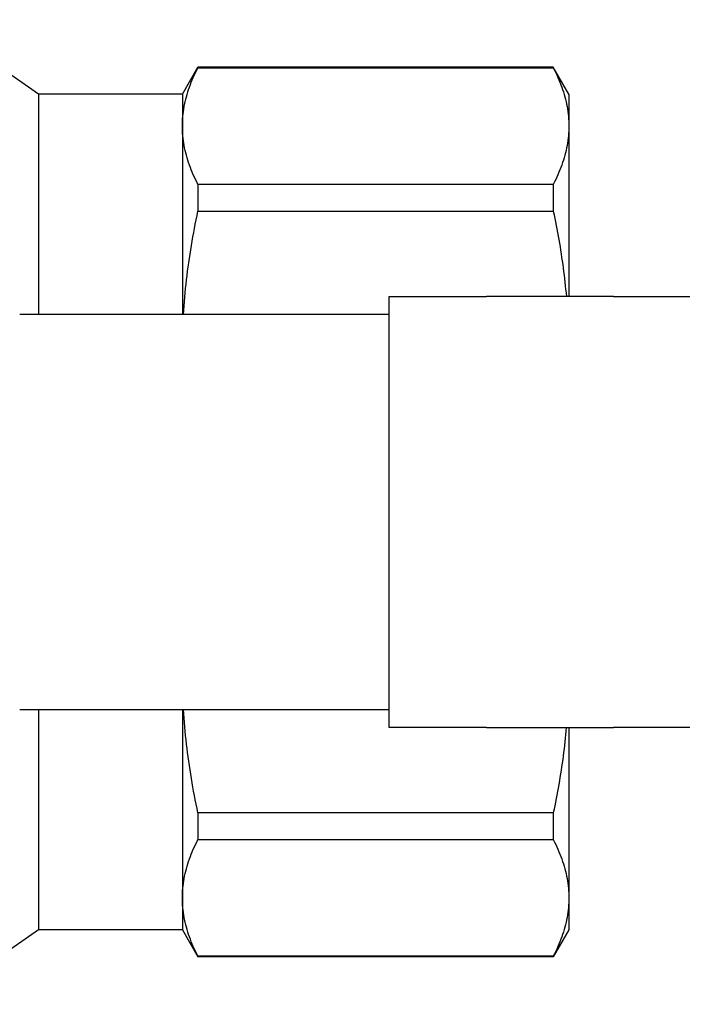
# Model space of a CAD drawing. Header units: millimetres. Extents: x 32 to 3719, y 19 to 393.
# Tile 5 of 17: x 278 to 315, y 335 to 390. Entities that reach past the tile are written whole.
import ezdxf

# ---------------------------------------------------------------- set-up
doc = ezdxf.new("R2010")
doc.units = ezdxf.units.MM
doc.layers.add('DETAIL', color=2, linetype='Continuous')

msp = doc.modelspace()

# ---------------------------------------------------------------- linework, layer by layer
at = {"layer": 'DETAIL'}
for p, q in [((278.962, 385.969), (273.035, 390.119)), ((286.962, 385.969), (287.828, 387.469)), ((287.828, 387.469), (287.828, 387.446)), ((307.595, 387.469), (287.828, 387.469)), ((287.828, 387.446), (307.595, 387.446)), ((307.595, 387.469), (307.595, 387.446)), ((308.462, 385.969), (307.595, 387.469)), ((278.962, 385.969), (278.962, 373.719)), ((286.962, 385.969), (278.962, 385.969)), ((286.962, 385.969), (286.962, 384.199)), ((308.462, 385.969), (308.462, 384.199)), ((286.962, 384.199), (286.962, 373.719)), ((308.462, 384.199), (308.462, 374.719)), ((307.595, 380.952), (287.828, 380.952)), ((287.828, 380.952), (287.828, 379.455)), ((307.595, 380.952), (307.595, 379.455)), ((287.828, 379.455), (307.595, 379.455)), ((298.462, 374.719), (303.88, 374.719)), ((298.462, 373.719), (298.462, 374.719)), ((310.951, 374.719), (303.88, 374.719)), ((310.951, 374.719), (389.462, 374.719)), ((298.462, 373.719), (277.913, 373.719)), ((298.462, 351.719), (298.462, 373.719)), ((277.913, 351.719), (298.462, 351.719)), ((278.962, 351.719), (278.962, 339.469)), ((286.962, 351.719), (286.962, 341.238)), ((298.462, 350.719), (298.462, 351.719)), ((303.88, 350.719), (298.462, 350.719)), ((303.88, 350.719), (310.951, 350.719)), ((308.462, 350.719), (308.462, 341.238)), ((389.462, 350.719), (310.951, 350.719)), ((307.595, 345.982), (287.828, 345.982)), ((287.828, 345.982), (287.828, 344.486)), ((307.595, 345.982), (307.595, 344.486)), ((287.828, 344.486), (307.595, 344.486)), ((286.962, 341.238), (286.962, 339.469)), ((308.462, 341.238), (308.462, 339.469)), ((278.962, 339.469), (273.035, 335.319)), ((286.962, 339.469), (278.962, 339.469)), ((286.962, 339.469), (287.828, 337.969)), ((308.462, 339.469), (307.595, 337.969)), ((307.595, 337.991), (287.828, 337.991)), ((287.828, 337.991), (287.828, 337.969)), ((307.595, 337.969), (287.828, 337.969)), ((307.595, 337.991), (307.595, 337.969))]:
    msp.add_line(p, q, dxfattribs=at)
at = {"layer": 'DETAIL', "flags": 128}
for points in [[(286.962, 384.199), (286.963, 384.334), (286.968, 384.469), (286.976, 384.605), (286.987, 384.74), (287.001, 384.876), (287.019, 385.011), (287.039, 385.147), (287.063, 385.283), (287.089, 385.418), (287.119, 385.554), (287.151, 385.69), (287.186, 385.825), (287.224, 385.961), (287.266, 386.096), (287.309, 386.232), (287.356, 386.367), (287.406, 386.503), (287.458, 386.638), (287.513, 386.773), (287.571, 386.908), (287.631, 387.043), (287.694, 387.177), (287.759, 387.312), (287.828, 387.446)], [(307.595, 387.446), (307.664, 387.311), (307.73, 387.176), (307.793, 387.042), (307.853, 386.907), (307.911, 386.772), (307.966, 386.637), (308.018, 386.502), (308.068, 386.367), (308.115, 386.231), (308.158, 386.096), (308.199, 385.961), (308.238, 385.826), (308.273, 385.69), (308.305, 385.555), (308.335, 385.42), (308.361, 385.284), (308.384, 385.149), (308.405, 385.013), (308.422, 384.878), (308.436, 384.742), (308.447, 384.606), (308.455, 384.47), (308.46, 384.335), (308.462, 384.199)], [(287.828, 380.952), (287.759, 381.086), (287.693, 381.221), (287.63, 381.356), (287.57, 381.491), (287.512, 381.626), (287.457, 381.761), (287.405, 381.896), (287.355, 382.031), (287.308, 382.166), (287.265, 382.301), (287.224, 382.437), (287.185, 382.572), (287.15, 382.707), (287.118, 382.842), (287.089, 382.978), (287.062, 383.113), (287.039, 383.249), (287.018, 383.384), (287.001, 383.52), (286.987, 383.656), (286.976, 383.791), (286.968, 383.927), (286.963, 384.063), (286.962, 384.199)], [(308.462, 384.199), (308.46, 384.064), (308.455, 383.928), (308.447, 383.793), (308.436, 383.657), (308.422, 383.522), (308.404, 383.386), (308.384, 383.251), (308.36, 383.115), (308.334, 382.979), (308.304, 382.844), (308.272, 382.708), (308.237, 382.572), (308.199, 382.437), (308.157, 382.301), (308.114, 382.166), (308.067, 382.03), (308.017, 381.895), (307.965, 381.76), (307.91, 381.625), (307.852, 381.49), (307.792, 381.355), (307.729, 381.22), (307.664, 381.086), (307.595, 380.952)], [(287.027, 373.719), (287.043, 373.958), (287.06, 374.198), (287.079, 374.438), (287.099, 374.678), (287.121, 374.917), (287.145, 375.157), (287.17, 375.397), (287.197, 375.636), (287.225, 375.876), (287.255, 376.116), (287.286, 376.355), (287.319, 376.594), (287.354, 376.834), (287.39, 377.073), (287.427, 377.312), (287.466, 377.551), (287.506, 377.79), (287.548, 378.028), (287.591, 378.266), (287.635, 378.505), (287.681, 378.743), (287.729, 378.98), (287.777, 379.218), (287.828, 379.455)], [(307.595, 379.455), (307.637, 379.258), (307.678, 379.061), (307.718, 378.864), (307.757, 378.667), (307.794, 378.47), (307.831, 378.273), (307.867, 378.076), (307.902, 377.879), (307.936, 377.682), (307.969, 377.484), (308.001, 377.287), (308.032, 377.09), (308.061, 376.892), (308.09, 376.695), (308.118, 376.498), (308.145, 376.3), (308.171, 376.102), (308.195, 375.905), (308.219, 375.707), (308.241, 375.51), (308.263, 375.312), (308.283, 375.114), (308.303, 374.916), (308.321, 374.718)], [(287.828, 345.982), (287.777, 346.22), (287.728, 346.459), (287.681, 346.697), (287.635, 346.936), (287.59, 347.174), (287.547, 347.413), (287.505, 347.652), (287.464, 347.89), (287.426, 348.129), (287.388, 348.368), (287.352, 348.607), (287.318, 348.846), (287.285, 349.085), (287.254, 349.324), (287.224, 349.563), (287.196, 349.803), (287.169, 350.042), (287.144, 350.281), (287.12, 350.521), (287.098, 350.76), (287.078, 351), (287.059, 351.239), (287.042, 351.479), (287.027, 351.719)], [(308.32, 350.719), (308.302, 350.521), (308.282, 350.323), (308.262, 350.124), (308.24, 349.926), (308.218, 349.728), (308.194, 349.53), (308.169, 349.333), (308.144, 349.135), (308.117, 348.937), (308.089, 348.739), (308.06, 348.541), (308.03, 348.344), (308, 348.146), (307.968, 347.949), (307.935, 347.752), (307.901, 347.555), (307.866, 347.357), (307.83, 347.161), (307.794, 346.964), (307.756, 346.767), (307.717, 346.57), (307.678, 346.374), (307.637, 346.178), (307.595, 345.982)], [(286.962, 341.238), (286.963, 341.374), (286.968, 341.509), (286.976, 341.644), (286.987, 341.78), (287.001, 341.915), (287.019, 342.051), (287.039, 342.187), (287.063, 342.322), (287.089, 342.458), (287.119, 342.594), (287.151, 342.729), (287.186, 342.865), (287.224, 343), (287.266, 343.136), (287.309, 343.271), (287.356, 343.407), (287.406, 343.542), (287.458, 343.677), (287.513, 343.812), (287.571, 343.947), (287.631, 344.082), (287.694, 344.217), (287.759, 344.351), (287.828, 344.486)], [(307.595, 344.486), (307.664, 344.351), (307.73, 344.216), (307.793, 344.081), (307.853, 343.946), (307.911, 343.811), (307.966, 343.676), (308.018, 343.541), (308.068, 343.406), (308.115, 343.271), (308.158, 343.136), (308.199, 343.001), (308.238, 342.865), (308.273, 342.73), (308.305, 342.595), (308.335, 342.459), (308.361, 342.324), (308.384, 342.188), (308.405, 342.053), (308.422, 341.917), (308.436, 341.782), (308.447, 341.646), (308.455, 341.51), (308.46, 341.374), (308.462, 341.238)], [(287.828, 337.991), (287.759, 338.126), (287.693, 338.261), (287.63, 338.396), (287.57, 338.531), (287.512, 338.666), (287.457, 338.8), (287.405, 338.936), (287.355, 339.071), (287.308, 339.206), (287.265, 339.341), (287.224, 339.476), (287.185, 339.611), (287.15, 339.747), (287.118, 339.882), (287.089, 340.017), (287.062, 340.153), (287.039, 340.288), (287.018, 340.424), (287.001, 340.56), (286.987, 340.695), (286.976, 340.831), (286.968, 340.967), (286.963, 341.103), (286.962, 341.238)], [(308.462, 341.238), (308.46, 341.103), (308.455, 340.968), (308.447, 340.832), (308.436, 340.697), (308.422, 340.561), (308.404, 340.426), (308.384, 340.29), (308.36, 340.155), (308.334, 340.019), (308.304, 339.883), (308.272, 339.748), (308.237, 339.612), (308.199, 339.476), (308.157, 339.341), (308.114, 339.205), (308.067, 339.07), (308.017, 338.935), (307.965, 338.799), (307.91, 338.664), (307.852, 338.529), (307.792, 338.395), (307.729, 338.26), (307.664, 338.126), (307.595, 337.991)]]:
    msp.add_lwpolyline(points, dxfattribs=at)

doc.saveas('drawing.dxf')
